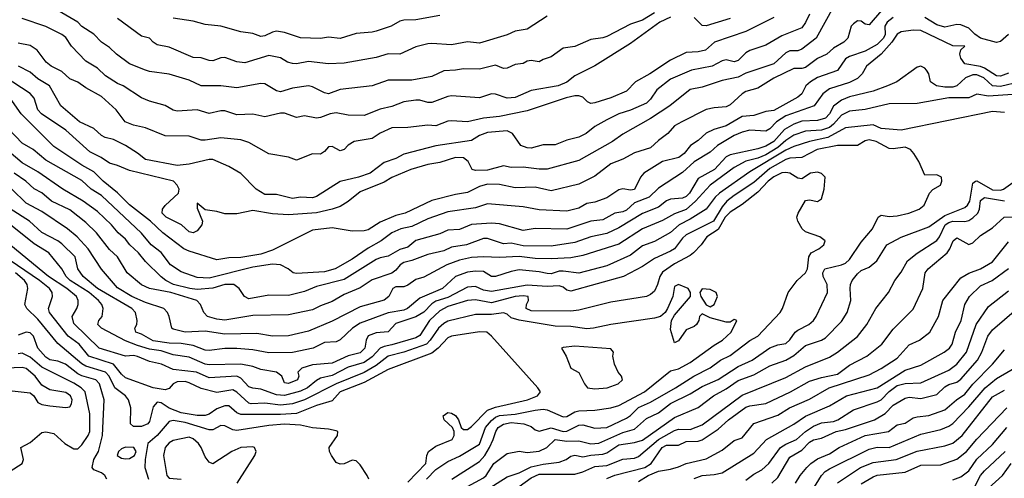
# Model space of a CAD drawing. Header units: metres. Extents: x -51132 to -49532, y -231222 to -229437.
# Tile 200 of 256: x -50367 to -50243, y -230469 to -230411. Entities that reach past the tile are written whole.
import ezdxf

# ---------------------------------------------------------------- set-up
doc = ezdxf.new("R2010")
doc.units = ezdxf.units.M
doc.layers.add('CONTOUR_INDEX', color=1, linetype='Continuous')
doc.layers.add('CONTOUR_INTER', color=3, linetype='Continuous')

msp = doc.modelspace()

# ---------------------------------------------------------------- linework, layer by layer
at = {"layer": 'CONTOUR_INDEX'}
for points, elevation in [([(-50264.58, -230409.3), (-50266.74, -230413.26), (-50268.58, -230414.65), (-50269.08, -230414.84), (-50270.08, -230414.86), (-50270.58, -230415.1), (-50272.08, -230416.48), (-50275.58, -230417.65), (-50276.58, -230418.18), (-50278.58, -230418.59), (-50281.08, -230419.41), (-50282.58, -230419.72), (-50285.17, -230421.76), (-50287.58, -230423.35), (-50291.08, -230425.35), (-50292.35, -230426.26), (-50296.58, -230428.64), (-50300.58, -230429.72), (-50301.58, -230429.75), (-50303.58, -230429.48), (-50305.08, -230429.51), (-50306.08, -230429.32), (-50308.08, -230429.88), (-50309.58, -230429.92), (-50310.02, -230429.76), (-50310.51, -230428.76), (-50311.08, -230428.3), (-50312.08, -230428.26), (-50314.08, -230428.9), (-50315.58, -230429.15), (-50317.72, -230429.76), (-50320.08, -230430.78), (-50321.08, -230431.38), (-50324.08, -230432.6), (-50325.58, -230433.81), (-50326.58, -230434.42), (-50327.58, -230434.77), (-50329.58, -230435.21), (-50333.08, -230435.5), (-50335.08, -230435.36), (-50337.58, -230434.95), (-50339.58, -230435.37), (-50341.08, -230435.35), (-50342.08, -230435.07), (-50343.58, -230434.86), (-50344.58, -230434.01), (-50344.58, -230434.66), (-50343.89, -230436.26), (-50343.97, -230436.76), (-50344.58, -230437.49), (-50345.08, -230437.74), (-50345.58, -230437.64), (-50346.53, -230436.76), (-50348.46, -230435.76), (-50348.97, -230435.26), (-50348.92, -230434.76), (-50348.58, -230434.3), (-50346.91, -230432.76), (-50346.85, -230432.26), (-50347.07, -230431.76), (-50347.56, -230431.26), (-50353.08, -230429.9), (-50354.58, -230429.26), (-50355.58, -230428.98), (-50356.62, -230428.26), (-50358.08, -230427.56), (-50361.08, -230424.81), (-50364.13, -230422.76), (-50364.58, -230422.26), (-50365.08, -230420.82), (-50365.58, -230420.22), (-50370.1, -230417.26)], 40), ([(-50300.58, -230410.48), (-50303.08, -230412.13), (-50304.58, -230412.38), (-50305.58, -230412.83), (-50309.08, -230413.87), (-50310.58, -230413.73), (-50312.58, -230414.08), (-50315.08, -230413.91), (-50315.58, -230413.98), (-50317.08, -230414.33), (-50319.08, -230415.27), (-50320.58, -230415.24), (-50322.08, -230415.7), (-50326.08, -230416.4), (-50328.08, -230416.49), (-50330.58, -230416.21), (-50332.08, -230416.5), (-50332.58, -230416.46), (-50333.21, -230416.26), (-50334.08, -230415.71), (-50335.58, -230415.42), (-50338.58, -230416.35), (-50339.58, -230416.22), (-50341.08, -230415.69), (-50341.58, -230415.71), (-50342.58, -230416.09), (-50343.08, -230416.07), (-50344.08, -230415.73), (-50345.08, -230415.67), (-50348.08, -230414.39), (-50349.58, -230414.09), (-50350.1, -230413.76), (-50350.58, -230413.25), (-50351.58, -230413), (-50354.6, -230410.76)], 45), ([(-50242.08, -230420.33), (-50245.08, -230420.55), (-50246.58, -230420.32), (-50247.58, -230420.75), (-50250.08, -230420.77), (-50254.08, -230421.47), (-50257.58, -230421.53), (-50260.58, -230422.23), (-50262.58, -230422.45), (-50263.58, -230422.94), (-50264.58, -230424.08), (-50265.08, -230424.48), (-50266.08, -230424.81), (-50268.08, -230424.96), (-50269.58, -230425.46), (-50270.58, -230426.11), (-50271.58, -230427), (-50273.08, -230427.92), (-50274.08, -230428.34), (-50275.58, -230428.71), (-50277.08, -230429.52), (-50280.1, -230431.76), (-50281.91, -230433.76), (-50283.08, -230434.8), (-50284.58, -230435.37), (-50286.08, -230436.2), (-50288.58, -230437.26), (-50291.58, -230439.16), (-50296.08, -230440.61), (-50297.58, -230440.9), (-50300.08, -230441), (-50302.08, -230440.99), (-50304.08, -230440.71), (-50306.58, -230440.83), (-50308.58, -230440.75), (-50310.08, -230440.87), (-50311.58, -230441.18), (-50313.18, -230441.76), (-50316.08, -230443.34), (-50317.08, -230443.6), (-50318.08, -230444.35), (-50318.58, -230444.53), (-50319.58, -230444.56), (-50319.97, -230444.76), (-50320.49, -230445.76), (-50321.08, -230446.22), (-50324.08, -230447.05), (-50327.58, -230448.86), (-50330.58, -230450.1), (-50333.08, -230450.71), (-50335.08, -230450.73), (-50337.08, -230450.43), (-50341.08, -230450.5), (-50343.58, -230450.1), (-50346.08, -230450.26), (-50347.58, -230449.85), (-50347.74, -230449.76), (-50348.09, -230448.26), (-50348.32, -230447.76), (-50348.78, -230447.26), (-50351.08, -230446.52), (-50352.8, -230445.76), (-50354.58, -230444.68), (-50356.58, -230442.32), (-50358.26, -230439.76), (-50359.67, -230438.26), (-50360.85, -230437.26), (-50364.08, -230435.06), (-50366.08, -230434.02), (-50367.87, -230432.26)], 35), ([(-50304.08, -230469.68), (-50302.58, -230468.59), (-50301.58, -230468.12), (-50297.08, -230468.09), (-50296.08, -230467.81), (-50294.58, -230467.14), (-50293.08, -230467.03), (-50291.08, -230466.24), (-50289.58, -230466.1), (-50289.08, -230465.88), (-50286.58, -230463.76), (-50284.58, -230462.63), (-50284.08, -230462.43), (-50282.58, -230462.48), (-50281.08, -230461.92), (-50276.08, -230458.17), (-50270.58, -230455.95), (-50268.08, -230454.6), (-50265.08, -230453.39), (-50264.08, -230452.74), (-50261.58, -230450.78), (-50260.39, -230449.26), (-50259.26, -230447.26), (-50257.65, -230445.26), (-50256.86, -230443.76), (-50256.08, -230442.71), (-50255.27, -230441.26), (-50254.08, -230440.29), (-50251.58, -230438.73), (-50251.24, -230438.26), (-50250.54, -230436.76), (-50250.08, -230436.43), (-50249.58, -230436.27), (-50248.08, -230436.3), (-50247.58, -230436.18), (-50247.08, -230435.88), (-50246.45, -230435.26), (-50246.22, -230434.76), (-50246.08, -230433.69), (-50245.58, -230433.3), (-50243.08, -230433.71)], 35), ([(-50318.08, -230469.13), (-50315.83, -230466.76), (-50315.71, -230465.76), (-50315.49, -230465.26), (-50314.58, -230464.59), (-50312.53, -230463.76), (-50312.25, -230463.26), (-50312.26, -230462.76), (-50312.47, -230462.26), (-50313.54, -230461.26), (-50313.63, -230460.76), (-50313.08, -230460.35), (-50312.58, -230460.42), (-50312.08, -230460.73), (-50311.7, -230461.26), (-50311.37, -230462.26), (-50311.08, -230462.49), (-50310.58, -230462.47), (-50310.08, -230462.12), (-50308.08, -230460.05), (-50307.08, -230459.67), (-50303.03, -230458.76), (-50301.78, -230458.26), (-50301.43, -230457.76), (-50301.73, -230457.26), (-50307.58, -230450.75), (-50308.14, -230450.26), (-50309.08, -230450.19), (-50312.58, -230450.74), (-50313.08, -230450.94), (-50314.26, -230452.26), (-50315.08, -230452.88), (-50320.58, -230454.93), (-50323.58, -230456.56), (-50326.58, -230457.74), (-50327.58, -230458.87), (-50329.58, -230459.47), (-50332.08, -230460.46), (-50334.08, -230460.6), (-50339.08, -230460.61), (-50339.58, -230460.4), (-50340.58, -230459.52), (-50341.08, -230459.52), (-50342.08, -230459.89), (-50343.08, -230460.58), (-50343.58, -230460.74), (-50344.58, -230460.73), (-50346.58, -230460.41), (-50348.08, -230459.8), (-50349.08, -230459.13), (-50349.58, -230459.04), (-50350.08, -230459.62), (-50350.58, -230461.47), (-50350.77, -230461.76), (-50351.58, -230462.13), (-50352.58, -230462.13), (-50352.93, -230461.76), (-50352.92, -230459.76), (-50353.22, -230458.76), (-50353.56, -230458.26), (-50354.93, -230457.26), (-50355.65, -230455.76), (-50356.08, -230455.26), (-50358.58, -230454.51), (-50359.08, -230454.24), (-50362.08, -230451.66), (-50364.58, -230448.62), (-50365.97, -230447.26), (-50366.23, -230446.76), (-50365.87, -230444.76), (-50365.95, -230444.26), (-50366.27, -230443.76), (-50367.42, -230442.76)], 30), ([(-50272.35, -230469.26), (-50271.58, -230468.54), (-50270.08, -230465.96), (-50268.58, -230465.09), (-50267.58, -230464.1), (-50267.08, -230463.81), (-50266.08, -230463.58), (-50264.26, -230462.76), (-50263.08, -230462.51), (-50259.42, -230461.26), (-50258.08, -230460.49), (-50257.08, -230459.43), (-50255.58, -230458.56), (-50255.08, -230458.43), (-50253.58, -230458.57), (-50251.58, -230458.07), (-50250.58, -230457.11), (-50250.08, -230456.81), (-50249.08, -230456.52), (-50248.58, -230456.16), (-50246.46, -230453.76), (-50245.92, -230452.76), (-50245.19, -230450.76), (-50244.58, -230449.95), (-50240.08, -230446.05)], 40), ([(-50298.58, -230452.18), (-50298.78, -230452.26), (-50298.17, -230453.26), (-50297.58, -230454.79), (-50296.58, -230455.3), (-50295.88, -230456.76), (-50295.51, -230457.26), (-50294.58, -230457.37), (-50293.02, -230457.26), (-50291.65, -230456.76), (-50291.11, -230456.26), (-50291.21, -230455.76), (-50291.64, -230455.26), (-50292.12, -230454.26), (-50292.3, -230453.26), (-50292.24, -230452.76), (-50292.58, -230452.34), (-50297.08, -230451.99), (-50298.58, -230452.18)], 30), ([(-50249.58, -230468.83), (-50248.58, -230468.44), (-50247.58, -230467.71), (-50246.58, -230466.23), (-50244.58, -230464.39), (-50242.79, -230462.26)], 45)]:
    msp.add_lwpolyline(points, dxfattribs=dict(at, elevation=elevation))
at = {"layer": 'CONTOUR_INTER'}
for points, elevation in [([(-50287.08, -230410.07), (-50288.58, -230410.99), (-50290.08, -230411.51), (-50293.08, -230413.06), (-50293.58, -230413.23), (-50295.08, -230413.41), (-50297.08, -230414.32), (-50298.58, -230414.51), (-50300.08, -230415.62), (-50301.08, -230415.93), (-50301.58, -230416.23), (-50302.58, -230416.05), (-50303.08, -230416.16), (-50303.58, -230416.45), (-50304.58, -230416.56), (-50305.58, -230417.02), (-50306.08, -230417.07), (-50307.08, -230416.64), (-50309.08, -230417.14), (-50311.08, -230417.1), (-50312.08, -230417.3), (-50313.58, -230417.37), (-50315.08, -230418.08), (-50317.58, -230418.53), (-50320.58, -230418.52), (-50322.58, -230419.27), (-50326.58, -230419.72), (-50328.08, -230420.24), (-50328.58, -230420.15), (-50330.08, -230419.36), (-50330.58, -230419.24), (-50332.58, -230419.55), (-50334.08, -230419.99), (-50334.58, -230419.86), (-50336.08, -230419.01), (-50336.58, -230418.96), (-50339.58, -230419.52), (-50341.58, -230419.23), (-50344.08, -230419.23), (-50345.58, -230418.53), (-50348.08, -230417.8), (-50350.58, -230417.45), (-50351.08, -230417.28), (-50353.08, -230416.47), (-50354.73, -230415.26), (-50355.58, -230414.43), (-50356.6, -230413.76), (-50357.58, -230412.73), (-50359.08, -230411.79), (-50359.58, -230411.23), (-50363.08, -230409.17)], 44), ([(-50257.08, -230410.64), (-50257.85, -230411.26), (-50258.12, -230411.76), (-50258.08, -230412.8), (-50258.3, -230413.26), (-50259.08, -230414.05), (-50260.58, -230414.9), (-50262.58, -230415.56), (-50263.08, -230415.84), (-50264.08, -230417.31), (-50266.58, -230418.19), (-50267.47, -230418.76), (-50268.04, -230419.26), (-50268.56, -230420.26), (-50269.08, -230420.68), (-50272.08, -230422.37), (-50273.08, -230422.46), (-50274.58, -230422.98), (-50276.08, -230423.13), (-50278.08, -230424.29), (-50279.63, -230424.76), (-50280.58, -230425.2), (-50281.58, -230426.11), (-50282.55, -230426.76), (-50283.37, -230427.76), (-50284.01, -230428.26), (-50286.08, -230428.79), (-50288.43, -230430.26), (-50288.82, -230430.76), (-50289.58, -230432.28), (-50290.08, -230432.39), (-50291.08, -230432.21), (-50291.58, -230432.35), (-50293.08, -230433.34), (-50294.58, -230433.89), (-50295.58, -230434.06), (-50296.58, -230434.64), (-50298.08, -230435.04), (-50301.58, -230434.87), (-50303.58, -230434.48), (-50308.08, -230434.08), (-50309.58, -230434.62), (-50313.08, -230435.12), (-50315.58, -230435.99), (-50317.58, -230436.93), (-50318.97, -230437.26), (-50320.08, -230437.73), (-50321.43, -230438.76), (-50323.08, -230439.69), (-50325.08, -230441.07), (-50327.24, -230442.26), (-50328.58, -230442.66), (-50332.08, -230442.88), (-50332.52, -230442.76), (-50333.13, -230442.26), (-50334.08, -230441.79), (-50335.08, -230441.7), (-50337.58, -230442.08), (-50343.08, -230443.44), (-50344.58, -230443.37), (-50346.58, -230442.64), (-50347.92, -230441.76), (-50349.08, -230440.22), (-50350.37, -230439.26), (-50351.58, -230437.79), (-50356.58, -230433.04), (-50357.91, -230432.26), (-50359.08, -230431.17), (-50363.58, -230428.61), (-50365.19, -230427.26), (-50366.58, -230426.48), (-50370.08, -230422.81)], 38), ([(-50258.56, -230409.76), (-50260.08, -230411.59), (-50260.58, -230411.5), (-50261.08, -230411.11), (-50261.58, -230411.08), (-50262.08, -230411.44), (-50262.35, -230411.76), (-50262.77, -230413.26), (-50263.28, -230413.76), (-50264.58, -230414.51), (-50265.41, -230415.26), (-50266.58, -230415.8), (-50268.08, -230416.95), (-50268.58, -230417.09), (-50269.58, -230417.07), (-50272.08, -230418.27), (-50274.08, -230419.53), (-50275.58, -230419.98), (-50276.08, -230420.27), (-50277.58, -230421.65), (-50278.08, -230421.89), (-50279.58, -230422), (-50280.58, -230422.22), (-50283.66, -230423.76), (-50284.58, -230424.27), (-50285.39, -230425.26), (-50286.58, -230426.11), (-50287.58, -230427.05), (-50289.58, -230427.67), (-50291.08, -230428.49), (-50292.58, -230429.07), (-50294.58, -230430.63), (-50296.58, -230431.63), (-50300.08, -230432.48), (-50302.08, -230432.02), (-50304.58, -230432.09), (-50306.58, -230431.65), (-50308.08, -230431.63), (-50309.08, -230431.9), (-50310.58, -230432.67), (-50312.08, -230432.92), (-50315.08, -230433.69), (-50318.43, -230435.26), (-50319.58, -230435.58), (-50321.58, -230436.4), (-50323.08, -230437.35), (-50323.58, -230437.51), (-50325.08, -230437.55), (-50327.58, -230437.11), (-50330.08, -230437.41), (-50335.08, -230439.94), (-50336.58, -230440.44), (-50339.08, -230440.85), (-50340.58, -230440.89), (-50342.08, -230441.15), (-50345.58, -230440.07), (-50346.25, -230439.76), (-50348.89, -230437.76), (-50350.44, -230436.26), (-50353.08, -230434.23), (-50354.58, -230432.7), (-50356.39, -230431.26), (-50357.58, -230430.06), (-50359.08, -230429.23), (-50362.58, -230426.88), (-50366.68, -230422.76), (-50368.08, -230420.82)], 39), ([(-50272.08, -230410.67), (-50275.58, -230412.4), (-50279.54, -230413.76), (-50280.66, -230414.76), (-50281.58, -230414.99), (-50283.08, -230415.04), (-50285.08, -230416.04), (-50287.67, -230417.76), (-50289.47, -230418.76), (-50290.58, -230419.94), (-50292.58, -230420.77), (-50294.58, -230421.37), (-50295.08, -230421.47), (-50295.52, -230421.26), (-50296.08, -230420.68), (-50296.58, -230420.51), (-50297.08, -230420.53), (-50298.18, -230420.76), (-50303.08, -230422.38), (-50306.58, -230423.09), (-50308.58, -230423.33), (-50310.58, -230423.8), (-50312.58, -230423.66), (-50313.08, -230423.7), (-50314.58, -230424.28), (-50315.58, -230424.18), (-50318.08, -230424.48), (-50320.08, -230424.55), (-50321.58, -230425.22), (-50322.58, -230425.89), (-50324.85, -230426.26), (-50325.58, -230426.71), (-50326.08, -230427.26), (-50326.58, -230427.43), (-50327.58, -230426.89), (-50328.08, -230426.91), (-50328.58, -230427.51), (-50329.08, -230427.86), (-50330.08, -230427.82), (-50332.08, -230428.61), (-50333.08, -230428.22), (-50335.58, -230427.81), (-50338.08, -230426.38), (-50339.08, -230426.04), (-50341.58, -230425.81), (-50343.58, -230426.1), (-50344.08, -230426.07), (-50345.58, -230425.57), (-50348.58, -230425.54), (-50351.08, -230424.53), (-50352.58, -230424.22), (-50353.6, -230423.76), (-50354.75, -230422.26), (-50356.58, -230420.6), (-50358.58, -230419.5), (-50359.58, -230418.77), (-50360.58, -230418.35), (-50361.58, -230417.46), (-50362.92, -230416.76), (-50363.57, -230416.26), (-50364.7, -230414.76), (-50365.58, -230414.19), (-50367.08, -230413.87)], 42), ([(-50267.58, -230410.22), (-50268.08, -230411.29), (-50268.58, -230411.97), (-50271.08, -230412.96), (-50273.08, -230414.13), (-50275.08, -230414.79), (-50275.58, -230415.1), (-50276.58, -230416.08), (-50277.08, -230416.22), (-50278.08, -230415.99), (-50278.58, -230416.1), (-50279.82, -230416.76), (-50282.41, -230417.26), (-50285.08, -230418.42), (-50286.8, -230419.76), (-50287.58, -230420.92), (-50288.08, -230421.44), (-50290.08, -230422.31), (-50291.58, -230422.79), (-50293.08, -230423.51), (-50294.58, -230424.35), (-50295.69, -230425.26), (-50296.58, -230425.72), (-50298.08, -230426.08), (-50299.58, -230426.67), (-50301.08, -230426.68), (-50302.58, -230427.1), (-50303.08, -230427.06), (-50303.87, -230426.76), (-50304.94, -230425.26), (-50305.58, -230424.93), (-50308.08, -230425.14), (-50309.08, -230425.48), (-50310.08, -230426.13), (-50314.58, -230426.8), (-50318.58, -230427.85), (-50319.58, -230428.38), (-50321.08, -230428.88), (-50322.82, -230430.26), (-50324.29, -230430.76), (-50326.58, -230431.28), (-50329.58, -230433.19), (-50330.08, -230433.36), (-50331.58, -230433.24), (-50332.58, -230433.42), (-50334.58, -230432.91), (-50336.08, -230432.92), (-50337.14, -230432.26), (-50339.08, -230430.29), (-50340.58, -230429.39), (-50342.58, -230428.53), (-50343.08, -230428.5), (-50345.58, -230429.09), (-50347.08, -230429.26), (-50351.08, -230428.53), (-50352.08, -230427.71), (-50353.57, -230426.76), (-50355.08, -230426), (-50356.12, -230425.76), (-50356.58, -230425.52), (-50357.58, -230424.6), (-50359.38, -230423.76), (-50361.69, -230421.76), (-50363.13, -230419.26), (-50364.58, -230418.37), (-50365.58, -230417.55), (-50367.04, -230416.76)], 41), ([(-50285.08, -230410.61), (-50286.39, -230411.26), (-50290.08, -230413.93), (-50294.58, -230416.74), (-50297.08, -230418.01), (-50298.08, -230418.8), (-50299.18, -230419.26), (-50302.58, -230419.83), (-50304.58, -230420.7), (-50305.58, -230420.81), (-50307.08, -230420.31), (-50307.58, -230420.26), (-50309.08, -230420.77), (-50312.58, -230420.53), (-50313.08, -230420.6), (-50315.08, -230421.35), (-50315.58, -230421.36), (-50316.58, -230421.07), (-50317.08, -230421.06), (-50318.58, -230421.27), (-50320.08, -230421.84), (-50321.58, -230422.19), (-50323.58, -230422.99), (-50325.58, -230422.95), (-50327.08, -230422.64), (-50327.83, -230422.76), (-50329.08, -230423.25), (-50329.58, -230423.3), (-50331.08, -230423.04), (-50332.08, -230423.23), (-50333.58, -230422.7), (-50334.08, -230422.71), (-50336.08, -230423.17), (-50337.58, -230422.82), (-50339.58, -230422.92), (-50341.08, -230422.4), (-50341.58, -230422.38), (-50343.08, -230422.74), (-50344.58, -230422.29), (-50347.08, -230422.43), (-50347.58, -230422.33), (-50348.58, -230421.72), (-50350.58, -230421.16), (-50351.58, -230420.75), (-50353.86, -230419.26), (-50354.58, -230418.96), (-50356.08, -230418), (-50357.08, -230417.04), (-50358.58, -230416.16), (-50360.37, -230414.26), (-50361.08, -230413.19), (-50361.58, -230412.81), (-50363.58, -230411.77), (-50366.58, -230410.79)], 43), ([(-50314.08, -230410.39), (-50317.08, -230410.95), (-50318.58, -230410.97), (-50319.08, -230411.12), (-50320.19, -230411.76), (-50322.08, -230412.37), (-50322.58, -230412.51), (-50324.58, -230412.67), (-50326.58, -230413.28), (-50328.08, -230413.12), (-50329.08, -230413.29), (-50331.58, -230413.22), (-50333.58, -230412.55), (-50334.58, -230412.39), (-50335.08, -230412.49), (-50336.08, -230412.96), (-50336.58, -230413.03), (-50337.58, -230412.66), (-50339.08, -230412.44), (-50341.58, -230411.74), (-50343.58, -230411.52), (-50345.08, -230411.1), (-50347.58, -230410.72)], 46), ([(-50277.58, -230410.77), (-50280.58, -230411.69), (-50281.08, -230411.65), (-50282.08, -230410.66)], 43), ([(-50242.58, -230412.78), (-50243.58, -230413.66), (-50244.08, -230413.78), (-50246.08, -230413.24), (-50246.83, -230412.76), (-50247.58, -230412), (-50248.58, -230411.59), (-50249.08, -230411.52), (-50250.58, -230411.88), (-50251.58, -230411.57), (-50253.08, -230410.65)], 38), ([(-50242.58, -230417.65), (-50243.58, -230418.04), (-50244.08, -230417.98), (-50245.58, -230417.02), (-50246.08, -230416.82), (-50248.08, -230416.49), (-50248.57, -230415.76), (-50248.71, -230415.26), (-50248.58, -230414.74), (-50248.06, -230414.26), (-50249.58, -230414.21), (-50253.58, -230412.29), (-50254.58, -230412.25), (-50256.08, -230412.45), (-50256.58, -230412.77), (-50257.26, -230413.76), (-50258.58, -230415.27), (-50260.41, -230416.76), (-50260.99, -230417.76), (-50261.58, -230418.34), (-50262.58, -230418.85), (-50265.08, -230419.61), (-50265.92, -230420.26), (-50267, -230421.76), (-50270.58, -230423.03), (-50271.73, -230423.76), (-50272.58, -230424.65), (-50273.08, -230424.95), (-50275.08, -230424.83), (-50276.08, -230425.07), (-50277.08, -230425.52), (-50279.14, -230426.76), (-50280.08, -230427.58), (-50282.08, -230428.83), (-50283.58, -230430.15), (-50286.58, -230432.13), (-50287.76, -230433.26), (-50289.58, -230433.99), (-50290.58, -230434.89), (-50291.08, -230435.1), (-50292.08, -230435.27), (-50293.58, -230436.09), (-50295.08, -230436.29), (-50298.08, -230437.28), (-50302.08, -230437.22), (-50303.58, -230437.45), (-50306.58, -230436.6), (-50307.58, -230436.53), (-50310.08, -230436.69), (-50311.58, -230437.34), (-50313.08, -230437.39), (-50314.08, -230437.87), (-50317.08, -230438.71), (-50318.08, -230439.56), (-50319.08, -230439.83), (-50320.58, -230440.7), (-50321.58, -230440.88), (-50322.08, -230441.11), (-50326.08, -230443.63), (-50329.58, -230444.48), (-50331.08, -230445.11), (-50333.08, -230445.63), (-50335.58, -230445.61), (-50338.08, -230446.03), (-50338.62, -230445.76), (-50339.28, -230444.76), (-50339.97, -230444.26), (-50341.08, -230444.26), (-50342.58, -230444.72), (-50344.58, -230444.86), (-50345.49, -230444.76), (-50347.53, -230444.26), (-50348.52, -230443.76), (-50349.08, -230443.3), (-50351.08, -230441.36), (-50351.94, -230440.26), (-50353.02, -230439.26), (-50353.58, -230438.54), (-50354.5, -230437.76), (-50355.32, -230436.76), (-50357.08, -230435.08), (-50358.89, -230433.76), (-50361.46, -230432.26), (-50364.58, -230430.06), (-50366.58, -230428.93), (-50369.08, -230426.82)], 37), ([(-50241.13, -230418.76), (-50243.58, -230419.32), (-50244.58, -230419.27), (-50245.66, -230418.26), (-50246.58, -230417.88), (-50247.08, -230417.87), (-50247.98, -230418.26), (-50249.08, -230419.25), (-50249.58, -230419.42), (-50250.58, -230419.43), (-50251.63, -230419.26), (-50252.38, -230418.76), (-50252.61, -230417.76), (-50252.88, -230417.26), (-50253.08, -230417.01), (-50253.58, -230416.79), (-50254.08, -230416.92), (-50256.63, -230418.76), (-50257.78, -230419.26), (-50259.58, -230419.93), (-50262.58, -230420.62), (-50263.58, -230421.07), (-50264.58, -230421.82), (-50265.08, -230422.78), (-50265.58, -230423.33), (-50266.58, -230423.61), (-50268.58, -230423.7), (-50269.58, -230424.06), (-50270.75, -230424.76), (-50272.08, -230426.24), (-50273.08, -230426.83), (-50274.08, -230427.17), (-50277.58, -230427.95), (-50278.08, -230428.17), (-50279.54, -230429.76), (-50281.58, -230430.92), (-50282.67, -230432.76), (-50283.08, -230433.19), (-50283.58, -230433.4), (-50285.08, -230433.51), (-50285.58, -230433.72), (-50286.58, -230434.52), (-50288.58, -230435.3), (-50291.58, -230437.12), (-50293.08, -230437.82), (-50295.08, -230438.26), (-50297.08, -230438.98), (-50300.08, -230439.41), (-50303.58, -230439.4), (-50305.08, -230439.06), (-50306.08, -230439.11), (-50308.08, -230438.48), (-50308.58, -230438.44), (-50310.71, -230439.26), (-50312.58, -230439.55), (-50313.58, -230440), (-50315.58, -230440.48), (-50317.58, -230441.24), (-50318.58, -230441.49), (-50319.04, -230441.76), (-50319.58, -230442.45), (-50320.08, -230442.84), (-50322.58, -230443.65), (-50324.08, -230444.67), (-50326.08, -230445.51), (-50327.58, -230446.38), (-50329.08, -230446.92), (-50330.08, -230447.44), (-50333.08, -230448.08), (-50337.58, -230448.14), (-50341.08, -230448.75), (-50342.08, -230448.61), (-50343.28, -230448.26), (-50343.73, -230447.76), (-50344.17, -230446.76), (-50344.62, -230446.26), (-50347.87, -230445.26), (-50350.58, -230444.77), (-50351.58, -230444.29), (-50353.39, -230442.76), (-50354.58, -230440.78), (-50355.58, -230439.85), (-50357.24, -230437.76), (-50358.58, -230436.44), (-50360.58, -230434.87), (-50362.89, -230433.76), (-50364.08, -230432.72), (-50365.08, -230432.21), (-50366.12, -230431.26), (-50367.58, -230430.26)], 36), ([(-50243.08, -230422.6), (-50244.58, -230422.48), (-50256.08, -230424.82), (-50258.58, -230424.64), (-50259.58, -230424.14), (-50263.08, -230424.52), (-50265.31, -230425.76), (-50267.58, -230426.27), (-50269.58, -230426.87), (-50270.58, -230427.35), (-50275.08, -230430.08), (-50278.89, -230432.76), (-50279.46, -230433.26), (-50280.58, -230434.76), (-50282.58, -230436.04), (-50283.99, -230436.76), (-50285.08, -230437.72), (-50287.08, -230438.84), (-50288.58, -230439.37), (-50290.08, -230440.54), (-50293.08, -230441.88), (-50296.58, -230442.81), (-50298.58, -230442.55), (-50299.08, -230442.57), (-50300.08, -230442.9), (-50300.58, -230442.87), (-50301.58, -230442.66), (-50304.08, -230442.41), (-50305.08, -230442.61), (-50307.08, -230443.26), (-50307.58, -230443.22), (-50308.58, -230442.61), (-50309.58, -230442.55), (-50310.58, -230442.7), (-50312.09, -230443.26), (-50313.71, -230444.76), (-50316.58, -230445.95), (-50318.13, -230447.26), (-50318.58, -230447.46), (-50320.58, -230447.83), (-50324.08, -230449.13), (-50325.03, -230449.76), (-50326.58, -230451.19), (-50327.08, -230451.45), (-50328.58, -230451.53), (-50330, -230452.26), (-50332.58, -230452.81), (-50335.58, -230452.86), (-50337.58, -230452.48), (-50339.58, -230452.3), (-50341.08, -230452.31), (-50343.08, -230452.57), (-50343.58, -230452.51), (-50345.08, -230451.92), (-50346.58, -230451.67), (-50348.08, -230451.64), (-50350.08, -230451.33), (-50351.58, -230450.51), (-50352.29, -230450.26), (-50352.4, -230449.76), (-50352.16, -230449.26), (-50352.11, -230448.76), (-50352.34, -230447.76), (-50352.77, -230447.26), (-50357.1, -230444.76), (-50358.91, -230443.26), (-50359.57, -230442.26), (-50359.92, -230440.76), (-50361.58, -230439.14), (-50362.08, -230438.75), (-50364.08, -230437.71), (-50365.65, -230436.26), (-50368.08, -230434.74)], 34), ([(-50310.58, -230469.65), (-50308.58, -230468.56), (-50308.25, -230468.26), (-50307.27, -230466.76), (-50305.58, -230465.52), (-50304.08, -230465.21), (-50303.08, -230465.38), (-50301.58, -230465.22), (-50300.6, -230464.76), (-50299.58, -230463.76), (-50298.08, -230463.96), (-50296.58, -230463.9), (-50295.08, -230464.3), (-50294.08, -230464.22), (-50291.08, -230462.85), (-50289.58, -230462.43), (-50288.08, -230461.11), (-50286.58, -230460.4), (-50285.08, -230459.2), (-50282.58, -230458.02), (-50281.08, -230457.1), (-50279.08, -230456.22), (-50276.58, -230454.55), (-50274.8, -230453.76), (-50272.58, -230452.2), (-50271.58, -230451.82), (-50270.58, -230451.66), (-50270.08, -230451.22), (-50269.4, -230450.26), (-50269.08, -230449.98), (-50267.66, -230449.26), (-50267.08, -230448.76), (-50266.74, -230448.26), (-50265.32, -230445.26), (-50265.38, -230444.26), (-50265.89, -230443.26), (-50265.91, -230442.76), (-50265.66, -230442.26), (-50263.58, -230441.78), (-50263.08, -230441.55), (-50262.58, -230441.12), (-50261.08, -230438.92), (-50259.69, -230437.26), (-50258.96, -230435.76), (-50258.58, -230435.51), (-50257.58, -230435.71), (-50256.58, -230435.61), (-50255.12, -230435.26), (-50253.81, -230434.76), (-50253.19, -230434.26), (-50252.52, -230432.76), (-50252.08, -230432.3), (-50251.13, -230431.76), (-50250.96, -230431.26), (-50251.02, -230430.76), (-50251.58, -230430.44), (-50253.08, -230430.5), (-50253.86, -230428.76), (-50254.49, -230427.76), (-50254.89, -230427.26), (-50255.58, -230426.95), (-50257.08, -230427.16), (-50257.58, -230427.12), (-50259.22, -230426.26), (-50260.08, -230426.03), (-50260.58, -230426.16), (-50261.58, -230426.75), (-50264.08, -230426.74), (-50266.62, -230427.26), (-50268.58, -230428.26), (-50270.08, -230428.35), (-50270.58, -230428.51), (-50272.58, -230429.64), (-50274.58, -230431.4), (-50277.08, -230433.04), (-50277.98, -230433.76), (-50278.58, -230434.47), (-50279.66, -230436.26), (-50283.08, -230437.99), (-50283.58, -230438.43), (-50284.58, -230439.75), (-50285.08, -230440.07), (-50287.08, -230440.96), (-50288.58, -230441.99), (-50290.97, -230443.26), (-50297.58, -230445.08), (-50298.08, -230444.98), (-50298.58, -230444.57), (-50299.08, -230444.41), (-50300.58, -230444.51), (-50303.08, -230444.34), (-50307.58, -230445.11), (-50308.58, -230444.95), (-50309.58, -230444.48), (-50310.58, -230444.57), (-50313.08, -230445.88), (-50314.58, -230446.35), (-50315.08, -230446.67), (-50316.08, -230447.71), (-50317.08, -230448.33), (-50319.58, -230449.16), (-50320.58, -230450.22), (-50322.08, -230450.31), (-50323.08, -230450.72), (-50323.32, -230451.26), (-50323.5, -230452.26), (-50324.08, -230452.85), (-50325.58, -230453.21), (-50327.58, -230454.14), (-50330.08, -230454.37), (-50331.42, -230454.76), (-50331.91, -230455.26), (-50331.77, -230455.76), (-50331.95, -230456.26), (-50333.08, -230456.71), (-50333.58, -230456.6), (-50333.92, -230455.76), (-50334.59, -230455.26), (-50336.58, -230454.95), (-50337.58, -230454.56), (-50339.08, -230454.25), (-50343.08, -230454.35), (-50343.58, -230454.26), (-50345.58, -230453.37), (-50347.58, -230453.09), (-50349.08, -230452.59), (-50350.58, -230452.39), (-50352.08, -230451.92), (-50353.58, -230451.35), (-50356.6, -230449.76), (-50357.04, -230449.26), (-50356.92, -230448.76), (-50356.52, -230448.26), (-50356.37, -230447.26), (-50356.55, -230446.76), (-50356.99, -230446.26), (-50358.16, -230445.26), (-50360.55, -230443.76), (-50361.04, -230443.26), (-50361.58, -230442.26), (-50363.21, -230440.26), (-50365.08, -230439.13), (-50369.08, -230435.89)], 33), ([(-50312.57, -230468.76), (-50309.08, -230466.51), (-50308.42, -230465.76), (-50307.82, -230464.76), (-50307.34, -230463.76), (-50307.04, -230462.76), (-50306.73, -230462.26), (-50306.08, -230461.8), (-50305.08, -230461.63), (-50303.49, -230461.76), (-50302.58, -230462.1), (-50302.08, -230462.55), (-50301.58, -230462.7), (-50300.08, -230462.3), (-50298.58, -230462.75), (-50298.08, -230462.7), (-50296.58, -230461.95), (-50296.08, -230461.91), (-50294.58, -230462.33), (-50293.08, -230462.26), (-50290.58, -230461.06), (-50290.08, -230460.73), (-50289.08, -230459.72), (-50287.58, -230459.05), (-50284.43, -230457.26), (-50282.13, -230455.76), (-50280.08, -230454.74), (-50278.8, -230453.76), (-50277.58, -230453.16), (-50275.08, -230451.31), (-50274.11, -230450.76), (-50271.3, -230447.76), (-50270.97, -230447.26), (-50270.29, -230445.26), (-50269.16, -230443.76), (-50268.08, -230442.8), (-50267.84, -230442.26), (-50267.69, -230440.76), (-50267.39, -230440.26), (-50266.43, -230439.76), (-50265.78, -230439.26), (-50265.64, -230438.76), (-50266.28, -230438.26), (-50268.08, -230437.64), (-50268.5, -230437.26), (-50269.05, -230436.26), (-50269.17, -230435.76), (-50269.03, -230435.26), (-50268.08, -230433.66), (-50267.58, -230433.6), (-50266.58, -230433.82), (-50266.08, -230433.48), (-50265.74, -230432.26), (-50265.64, -230430.76), (-50266.08, -230430.27), (-50266.58, -230430.12), (-50267.45, -230430.26), (-50268.58, -230430.94), (-50269.08, -230430.85), (-50270.05, -230430.26), (-50270.58, -230430.15), (-50271.08, -230430.2), (-50272.08, -230430.68), (-50272.79, -230431.26), (-50274.08, -230432.64), (-50276.08, -230434.17), (-50277.58, -230435.13), (-50278.2, -230435.76), (-50279.08, -230437.31), (-50280.5, -230438.26), (-50281.23, -230439.26), (-50282.16, -230440.26), (-50282.58, -230440.59), (-50284.58, -230441.63), (-50286.08, -230442.71), (-50286.43, -230443.26), (-50286.69, -230444.26), (-50287.08, -230445.08), (-50287.58, -230445.51), (-50288.08, -230445.75), (-50292.58, -230446.49), (-50296.58, -230447.48), (-50297.58, -230447.59), (-50302.58, -230447.56), (-50303.2, -230447.26), (-50303.18, -230446.76), (-50302.91, -230446.26), (-50302.96, -230445.76), (-50303.58, -230445.67), (-50304.59, -230445.76), (-50307.58, -230446.56), (-50309.58, -230446.17), (-50310.58, -230446.26), (-50313.08, -230447.03), (-50314.08, -230447.54), (-50315.36, -230448.76), (-50316.58, -230450.66), (-50317.08, -230450.97), (-50320.08, -230451.85), (-50321.08, -230452.03), (-50321.58, -230452.27), (-50322.58, -230453.36), (-50323.58, -230454.05), (-50325.58, -230454.66), (-50327.58, -230455.71), (-50329.08, -230456.05), (-50329.58, -230456.31), (-50330.71, -230457.26), (-50331.58, -230457.68), (-50333.58, -230458.22), (-50334.58, -230458.15), (-50336.58, -230457.4), (-50337.58, -230457.3), (-50338.08, -230457.12), (-50339.08, -230456.04), (-50339.58, -230455.77), (-50343.08, -230455.99), (-50344.67, -230455.26), (-50347.58, -230454.95), (-50349.04, -230454.26), (-50350.58, -230453.94), (-50352.08, -230453.3), (-50352.58, -230453.19), (-50353.58, -230453.26), (-50356.89, -230452.26), (-50360.08, -230449.17), (-50360.29, -230448.26), (-50359.69, -230447.26), (-50359.54, -230446.76), (-50359.54, -230446.26), (-50359.72, -230445.76), (-50360.95, -230444.76), (-50363.24, -230443.26), (-50368.7, -230438.76)], 32), ([(-50308.58, -230470.34), (-50305.58, -230468.44), (-50304.08, -230467.93), (-50302.58, -230467.19), (-50301.08, -230466.85), (-50299.08, -230466.62), (-50298.19, -230466.26), (-50297.58, -230465.83), (-50297.08, -230465.71), (-50296.08, -230465.91), (-50295.08, -230465.7), (-50293.58, -230465.61), (-50293.08, -230465.41), (-50291.58, -230464.42), (-50289.58, -230464.11), (-50288.58, -230463.84), (-50284.58, -230461), (-50281.58, -230459.74), (-50279.65, -230458.26), (-50278.08, -230457.39), (-50276.58, -230456.33), (-50274.58, -230455.61), (-50272.58, -230454.46), (-50270.58, -230453.78), (-50269.58, -230453.19), (-50268.08, -230451.94), (-50266.08, -230451.26), (-50265.58, -230450.96), (-50263.58, -230448.89), (-50262.86, -230447.76), (-50262.39, -230446.26), (-50262.49, -230444.76), (-50262.45, -230444.26), (-50262.23, -230443.76), (-50261.58, -230442.89), (-50261.08, -230442.48), (-50260.08, -230442.06), (-50259.12, -230441.26), (-50257.87, -230439.26), (-50256.08, -230438.3), (-50252.58, -230437.01), (-50250.58, -230435.58), (-50248.08, -230434.57), (-50247.72, -230434.26), (-50247.45, -230433.76), (-50247.08, -230431.49), (-50246.73, -230431.26), (-50246.58, -230431.22), (-50244.58, -230432.35), (-50243.58, -230432.39), (-50243.22, -230432.26), (-50239.58, -230429.64)], 34), ([(-50293.08, -230468.66), (-50292.08, -230468.25), (-50288.31, -230467.26), (-50287.51, -230466.76), (-50286.12, -230464.76), (-50285.58, -230464.47), (-50284.08, -230464.46), (-50283.08, -230464.02), (-50281.58, -230463.96), (-50281.08, -230463.78), (-50279.08, -230462.44), (-50277.76, -230461.26), (-50275.58, -230459.7), (-50275.08, -230459.51), (-50273.08, -230459.22), (-50269.98, -230457.76), (-50267.58, -230456.43), (-50266.08, -230455.93), (-50264.08, -230455.53), (-50262.58, -230454.4), (-50260.38, -230453.26), (-50258.49, -230451.76), (-50257.08, -230449.88), (-50254.58, -230447.33), (-50253.34, -230444.76), (-50253.04, -230442.76), (-50252.68, -230442.26), (-50250.31, -230440.26), (-50249.95, -230439.76), (-50249.53, -230438.76), (-50249.08, -230438.39), (-50247.58, -230439.21), (-50247.08, -230439.02), (-50246.08, -230438.08), (-50244.58, -230437.11), (-50243.12, -230435.76), (-50241.58, -230435.75)], 36), ([(-50289.08, -230469.05), (-50287.86, -230468.26), (-50286.58, -230467.73), (-50285.08, -230467.47), (-50284.08, -230467.2), (-50283.08, -230466.75), (-50280.58, -230466.17), (-50278.58, -230465.08), (-50277.08, -230463.86), (-50276.08, -230463.52), (-50274.58, -230461.73), (-50271.58, -230460.69), (-50270.1, -230459.76), (-50267.58, -230458.68), (-50265.14, -230457.26), (-50260.08, -230455.61), (-50258.58, -230454.81), (-50256.58, -230453.52), (-50255.08, -230451.82), (-50253.77, -230451.26), (-50252.48, -230450.26), (-50251.37, -230448.26), (-50250.82, -230446.26), (-50248.58, -230443.4), (-50247.58, -230442.84), (-50246.08, -230442.26), (-50244.58, -230441.39), (-50242.58, -230438.86)], 37), ([(-50315.75, -230468.76), (-50314.58, -230467.54), (-50313.08, -230466.5), (-50311.58, -230465.84), (-50309.08, -230464.35), (-50308.33, -230462.26), (-50307.58, -230461.34), (-50307.08, -230460.93), (-50306.58, -230460.74), (-50304.58, -230460.56), (-50302.08, -230460.05), (-50301.08, -230459.95), (-50300.58, -230460.03), (-50298.58, -230460.89), (-50298.08, -230460.86), (-50297.08, -230460.26), (-50296.58, -230460.13), (-50294.58, -230460.06), (-50292.58, -230459.78), (-50291.58, -230459.49), (-50288.32, -230457.76), (-50285.08, -230455.09), (-50284.08, -230454.84), (-50282.58, -230454.05), (-50279.58, -230451.87), (-50278.52, -230451.26), (-50277.44, -230450.26), (-50276.74, -230448.76), (-50277.08, -230448.64), (-50277.58, -230449), (-50278.08, -230448.99), (-50280.08, -230448.44), (-50281.08, -230447.95), (-50281.44, -230448.26), (-50281.52, -230448.76), (-50281.8, -230449.26), (-50282.08, -230449.53), (-50283.08, -230449.95), (-50284.08, -230451.32), (-50284.58, -230451.59), (-50285.08, -230449.9), (-50284.95, -230448.76), (-50284.58, -230448.09), (-50282.57, -230445.76), (-50282.54, -230445.26), (-50282.85, -230444.76), (-50284.08, -230444.23), (-50284.58, -230444.5), (-50284.78, -230445.76), (-50285.44, -230447.26), (-50285.75, -230447.76), (-50286.32, -230448.26), (-50287.08, -230448.5), (-50292.58, -230449.28), (-50294.74, -230449.76), (-50295.58, -230449.82), (-50297.58, -230449.55), (-50299.58, -230449.48), (-50304.08, -230448.72), (-50305.08, -230448.43), (-50305.58, -230448), (-50306.08, -230447.82), (-50307.58, -230448.04), (-50309.58, -230448.03), (-50313.08, -230448.88), (-50313.58, -230449.16), (-50314.25, -230449.76), (-50315.26, -230451.26), (-50315.76, -230451.76), (-50318.58, -230452.74), (-50320.58, -230453.27), (-50322.08, -230454.42), (-50323.58, -230455.3), (-50327.08, -230456.74), (-50331.08, -230458.77), (-50332.58, -230459.26), (-50334.08, -230459.41), (-50336.08, -230459.19), (-50337.79, -230459.26), (-50338.08, -230459.19), (-50339.58, -230457.79), (-50340.08, -230457.49), (-50342.08, -230457.84), (-50344.08, -230457.32), (-50345.58, -230456.6), (-50346.08, -230456.47), (-50347.08, -230456.49), (-50347.6, -230456.76), (-50348.08, -230457.34), (-50348.58, -230457.48), (-50350.08, -230457.25), (-50353.58, -230456), (-50354.08, -230455.54), (-50355.08, -230454.25), (-50358.18, -230453.26), (-50359.4, -230451.76), (-50360.78, -230450.76), (-50363.13, -230447.76), (-50363.24, -230447.26), (-50362.74, -230445.76), (-50362.81, -230445.26), (-50363.12, -230444.76), (-50364.37, -230443.76), (-50368.08, -230441.22)], 31), ([(-50282.08, -230468.66), (-50281.08, -230468.28), (-50279.58, -230468.17), (-50278.58, -230467.93), (-50274.58, -230465.46), (-50273.02, -230463.76), (-50269.58, -230461.83), (-50268.08, -230460.82), (-50265.08, -230459.5), (-50262.93, -230458.26), (-50259.08, -230457.26), (-50255.58, -230455.01), (-50253.58, -230454.4), (-50250.67, -230452.76), (-50250, -230452.26), (-50249.66, -230451.76), (-50249.25, -230450.26), (-50248.55, -230448.76), (-50248.07, -230446.76), (-50247.47, -230445.76), (-50246.08, -230444.4), (-50244.63, -230443.76), (-50242.58, -230442.22)], 38), ([(-50281.08, -230444.79), (-50281.4, -230445.26), (-50281.27, -230445.76), (-50280.58, -230446.79), (-50280.08, -230447.07), (-50279.58, -230446.78), (-50279.16, -230445.76), (-50279.32, -230445.26), (-50280.08, -230444.87), (-50281.08, -230444.79)], 31), ([(-50275.58, -230468.87), (-50274.58, -230468.11), (-50273.58, -230467.58), (-50272.72, -230466.76), (-50271.24, -230464.76), (-50270.58, -230464.32), (-50269.21, -230463.76), (-50268.08, -230462.75), (-50267.08, -230462.06), (-50266.08, -230461.65), (-50264.58, -230461.47), (-50264.05, -230461.26), (-50262.08, -230460.03), (-50259.08, -230459.03), (-50258.58, -230458.74), (-50257.58, -230457.71), (-50256.58, -230456.96), (-50255.58, -230456.69), (-50253.58, -230456.61), (-50250.08, -230455.04), (-50249.06, -230454.26), (-50247.88, -230452.76), (-50246.66, -230449.26), (-50245.08, -230447.02), (-50242.58, -230445.05)], 39), ([(-50355.91, -230468.76), (-50356.19, -230468.26), (-50356.58, -230467.96), (-50357.58, -230467.57), (-50357.78, -230467.26), (-50357.58, -230466.28), (-50356.96, -230465.26), (-50356.48, -230463.26), (-50356.24, -230458.76), (-50356.83, -230456.76), (-50357.3, -230456.26), (-50359.08, -230455.75), (-50359.58, -230455.49), (-50361.13, -230454.26), (-50362.08, -230453.89), (-50363.08, -230453.72), (-50363.58, -230453.4), (-50364.61, -230452.26), (-50365.14, -230450.76), (-50365.58, -230450.34), (-50366.08, -230450.26), (-50367.08, -230450.62)], 29), ([(-50368.08, -230467.74), (-50366.58, -230466.76), (-50366.4, -230466.26), (-50366.72, -230464.76), (-50365.58, -230464.14), (-50364.08, -230462.85), (-50363.58, -230462.77), (-50362.58, -230463), (-50361.19, -230464.26), (-50360.08, -230464.93), (-50359.58, -230464.92), (-50359.08, -230464.43), (-50358.26, -230463.26), (-50358.05, -230462.76), (-50358.08, -230460.51), (-50358.66, -230457.76), (-50359.17, -230457.26), (-50360.08, -230456.67), (-50364.08, -230454.65), (-50365.58, -230453.41), (-50366.58, -230452.9), (-50367.08, -230452.97)], 28), ([(-50269.36, -230469.26), (-50268.76, -230468.26), (-50267.93, -230467.26), (-50267.43, -230466.76), (-50266.58, -230466.18), (-50265.08, -230465.55), (-50263.88, -230464.76), (-50260.58, -230463.26), (-50257.65, -230462.76), (-50256.58, -230461.92), (-50255.58, -230461.68), (-50254.58, -230461.04), (-50254.08, -230460.88), (-50252.58, -230460.75), (-50250.58, -230460.03), (-50249.13, -230458.76), (-50248.08, -230458.05), (-50247.08, -230456.79), (-50244.57, -230454.26), (-50243.08, -230452.45)], 41), ([(-50368.58, -230457.54), (-50365.58, -230457.87), (-50365.09, -230458.26), (-50364.58, -230459.1), (-50364.08, -230459.35), (-50363.08, -230459.51), (-50361.08, -230459.71), (-50360.58, -230459.63), (-50360.35, -230459.26), (-50360.3, -230458.76), (-50360.48, -230458.26), (-50361.08, -230457.85), (-50363.08, -230457.5), (-50364.08, -230456.93), (-50364.94, -230455.76), (-50366.08, -230454.81), (-50366.58, -230454.68), (-50368.58, -230454.78)], 27), ([(-50267.29, -230470.26), (-50266.07, -230468.26), (-50265.63, -230467.76), (-50265.08, -230467.46), (-50260.08, -230464.95), (-50259.08, -230464.72), (-50257.58, -230464.76), (-50253.58, -230463.06), (-50251.08, -230462.49), (-50250.08, -230462.09), (-50249.58, -230461.73), (-50247.58, -230459.63), (-50245.52, -230457.26), (-50244.08, -230456.06), (-50240.98, -230454.26)], 42), ([(-50264.08, -230469.2), (-50261.2, -230467.26), (-50259.58, -230466.63), (-50256.68, -230466.26), (-50254.08, -230465.21), (-50250.58, -230464.56), (-50249.58, -230464.22), (-50248.4, -230463.26), (-50244.58, -230458.4), (-50243.08, -230457.53)], 43), ([(-50261.08, -230469.32), (-50259.58, -230468.43), (-50259.08, -230468.23), (-50255.58, -230467.85), (-50253.58, -230466.98), (-50251.08, -230466.94), (-50249.08, -230466.22), (-50247.86, -230465.26), (-50246.58, -230463.71), (-50242.78, -230459.76)], 44), ([(-50348.08, -230461.5), (-50349.58, -230463.24), (-50350.77, -230464.26), (-50351.11, -230466.26), (-50351.15, -230467.26), (-50350.7, -230468.76)], 29), ([(-50323, -230468.76), (-50323.19, -230468.26), (-50324.08, -230466.95), (-50324.58, -230466.43), (-50325.08, -230466.37), (-50326.08, -230466.79), (-50326.58, -230466.87), (-50327.08, -230466.63), (-50327.67, -230465.76), (-50327.93, -230465.26), (-50327.98, -230464.76), (-50326.92, -230463.26), (-50326.88, -230462.76), (-50327.08, -230462.65), (-50328.08, -230462.44), (-50330.08, -230462.28), (-50331.58, -230461.96), (-50333.58, -230461.84), (-50335.58, -230461.98), (-50339.58, -230462.61), (-50340.08, -230462.55), (-50341.08, -230462.01), (-50341.58, -230461.99), (-50342.58, -230462.54), (-50343.08, -230462.52), (-50346.08, -230461.61), (-50347.58, -230461.35), (-50348.08, -230461.5)], 29), ([(-50346.58, -230463.68), (-50347.58, -230463.89), (-50348.08, -230464.16), (-50348.59, -230464.76), (-50348.81, -230465.76), (-50348.39, -230468.26), (-50348.08, -230468.61), (-50346.58, -230468.72)], 28), ([(-50339.56, -230469.26), (-50337.32, -230465.76), (-50337.14, -230465.26), (-50337.35, -230464.76), (-50337.58, -230464.68), (-50339.08, -230464.74), (-50340.21, -230465.26), (-50342.58, -230466.81), (-50343.08, -230466.62), (-50343.58, -230465.91), (-50344.07, -230464.76), (-50344.42, -230464.26), (-50345.08, -230463.66), (-50345.58, -230463.46), (-50346.58, -230463.68)], 28), ([(-50353.58, -230464.7), (-50354.08, -230464.92), (-50354.47, -230465.26), (-50354.61, -230465.76), (-50354.08, -230466.1), (-50353.58, -230466.18), (-50353.08, -230466.12), (-50352.43, -230465.76), (-50352.24, -230465.26), (-50352.54, -230464.76), (-50353.58, -230464.7)], 29), ([(-50246.84, -230469.76), (-50246.08, -230468.27), (-50245.58, -230467.68), (-50242.99, -230465.26)], 46), ([(-50245.08, -230469.89), (-50243.35, -230468.26), (-50242.25, -230466.76)], 47)]:
    msp.add_lwpolyline(points, dxfattribs=dict(at, elevation=elevation))

doc.saveas('drawing.dxf')
